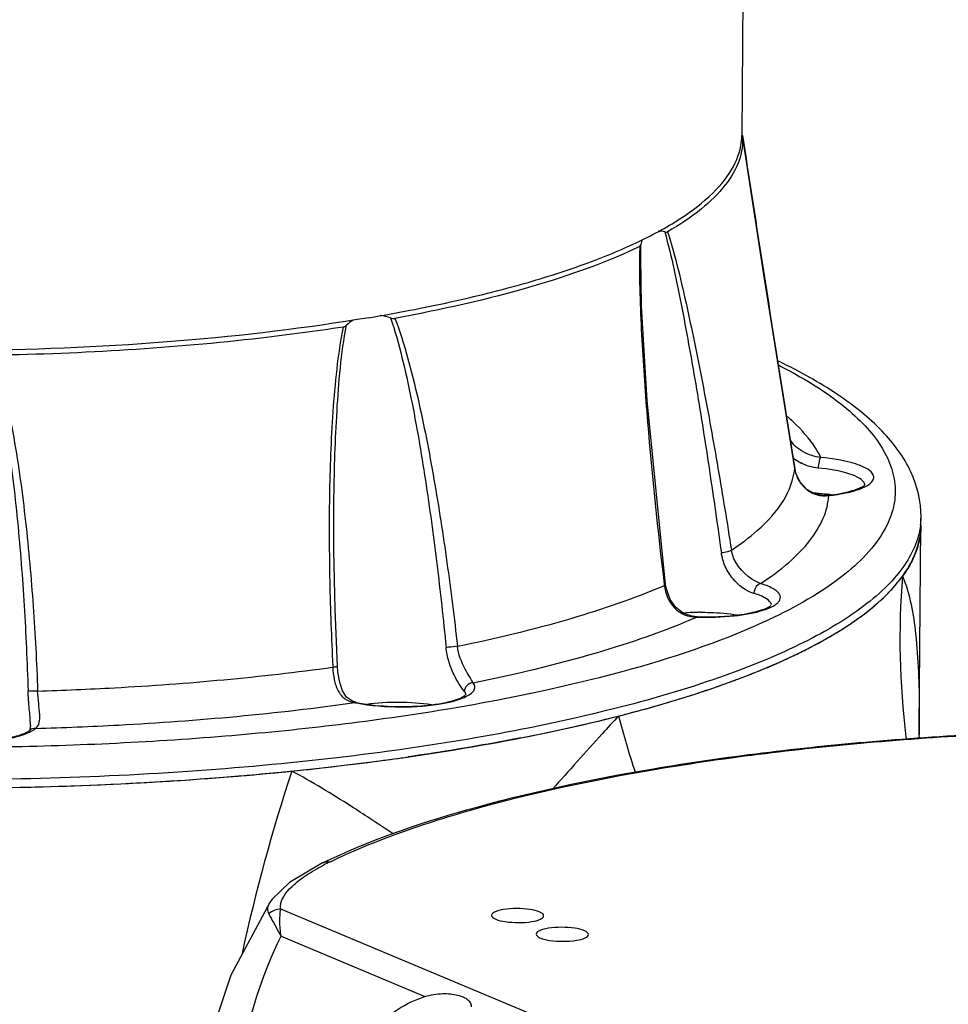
# Model space of a CAD drawing. Header units: millimetres. Extents: x 12 to 2508, y 25 to 1770.
# Tile 41 of 53: x 2208 to 2261, y 849 to 905. Entities that reach past the tile are written whole.
import ezdxf

# ---------------------------------------------------------------- set-up
doc = ezdxf.new("R2010")
doc.units = ezdxf.units.MM
for name, color, linetype in [('ARM1_ABL88', 7, 'Continuous'), ('ARM1_PIPE_PBL101', 7, 'Continuous'), ('COVER_M_PBL90', 7, 'Continuous'), ('FLANGE_ARM1_PBL89', 7, 'Continuous'), ('HOLDER_M_PBL81', 7, 'Continuous'), ('MODULE_M_ABL79', 7, 'Continuous'), ('MODULE_M_ABL85', 7, 'Continuous'), ('new_view_8_VBL72', 7, 'Continuous')]:
    doc.layers.add(name, color=color, linetype=linetype)

# ---------------------------------------------------------------- blocks, each defined once
blk = doc.blocks.new('HOLDER_M_PBL81', base_point=(3037.437, 1254.119))
at = {"layer": 'HOLDER_M_PBL81', "color": 7}
for p, q in [((3105.177, 1308.175), (3105.277, 1319.887)), ((3105.18, 1307.828), (3105.177, 1308.175)), ((3105.18, 1307.823), (3105.18, 1307.828)), ((3105.188, 1307.628), (3105.18, 1307.823))]:
    blk.add_line(p, q, dxfattribs=at)
at = {"layer": 'HOLDER_M_PBL81', "color": 2}
blk.add_line((3105.178, 1308.282), (3105.18, 1309.259), dxfattribs=at)
for centre, radius, start, end in [((3149.607, 1313.301), 45.539, 175.3944, 187.0575), ((3143.092, 1308.55), 37.919, 178.9287, 180.4052), ((3145.591, 1324.28), 59.728, 194.9074, 198.15285), ((3143.147, 1308.55), 37.974, 180.405, 181.0905), ((3149.172, 1313.27), 45.104, 187.0861, 187.2707), ((3168.46, 1272.943), 104.652, 161.73153, 167.69252)]:
    blk.add_arc(centre, radius, start, end, dxfattribs=at)
at = {"layer": 'HOLDER_M_PBL81', "color": 7}
for centre, radius, start, end in [((3096.743, 1322.52), 9.318, 316.9337, 318.4854), ((3090.853, 1329.62), 18.564, 303.6132, 304.5732), ((3083.339, 1343.13), 34.038, 294.981, 295.5921), ((3075.119, 1363.548), 56.058, 288.9964, 289.4025), ((3064.356, 1401.03), 95.07, 281.80902, 284.32202), ((3066.681, 1391.774), 85.527, 284.34668, 284.54691), ((3067.132, 1390.036), 83.731, 284.54663, 284.82638), ((3060.825, 1417.315), 111.733, 281.05349, 281.87219), ((3052.768, 1467.645), 162.717, 275.75464, 277.55059), ((3054.366, 1455.45), 150.417, 277.55757, 278.18536), ((3051.489, 1479.56), 174.7, 275.65802, 275.78018), ((3050.111, 1494.908), 190.109, 273.34176, 275.45974), ((3051.326, 1481.206), 176.354, 275.49023, 275.65795), ((3049.136, 1512.477), 207.706, 271.18257, 273.1601), ((3049.565, 1503.724), 198.942, 273.17565, 273.35062)]:
    blk.add_arc(centre, radius, start, end, dxfattribs=at)
for points in [[(3105.277, 1319.887), (3105.274, 1319.482), (3105.21, 1319.074), (3105.094, 1318.685)], [(3105.094, 1318.685), (3104.992, 1318.341), (3104.85, 1318.008), (3104.68, 1317.693)], [(3104.68, 1317.693), (3104.542, 1317.438), (3104.385, 1317.192), (3104.215, 1316.958)], [(3103.721, 1316.344), (3103.895, 1316.541), (3104.061, 1316.745), (3104.215, 1316.958)]]:
    blk.add_open_spline(points, degree=3, dxfattribs=at)
at = {"layer": 'HOLDER_M_PBL81', "color": 2}
for points, knots in [([(3104.215, 1316.958), (3104.652, 1315.913), (3105.092, 1313.309), (3105.174, 1310.723), (3105.18, 1309.259)], [0, 0, 0, 0, 0.436305, 1, 1, 1, 1]), ([(3087.874, 1308.914), (3087.558, 1308.573), (3086.28, 1307.179), (3085.027, 1305.763), (3084.07, 1304.704)], [0, 0, 0, 0, 0.245674, 1, 1, 1, 1]), ([(3073.567, 1303.018), (3073.207, 1303.255), (3071.741, 1304.211), (3070.242, 1305.118), (3069.083, 1305.748)], [0, 0, 0, 0, 0.246399, 1, 1, 1, 1])]:
    blk.add_open_spline(points, degree=3, knots=knots, dxfattribs=at)
at = {"layer": 'HOLDER_M_PBL81', "color": 7}
for points, knots in [([(3101.387, 1314.334), (3101.597, 1314.479), (3102.363, 1315.031), (3103.081, 1315.654), (3103.551, 1316.157)], [0, 0, 0, 0, 0.270115, 1, 1, 1, 1]), ([(3098.042, 1312.431), (3098.326, 1312.568), (3099.383, 1313.093), (3100.41, 1313.681), (3101.13, 1314.16)], [0, 0, 0, 0, 0.267393, 1, 1, 1, 1]), ([(3093.741, 1310.673), (3094.097, 1310.799), (3095.439, 1311.287), (3096.761, 1311.833), (3097.713, 1312.276)], [0, 0, 0, 0, 0.264276, 1, 1, 1, 1]), ([(3088.558, 1309.093), (3088.982, 1309.205), (3090.596, 1309.646), (3092.197, 1310.14), (3093.366, 1310.542)], [0, 0, 0, 0, 0.261522, 1, 1, 1, 1]), ([(3082.247, 1307.654), (3081.727, 1307.553), (3079.579, 1307.148), (3077.42, 1306.801), (3075.782, 1306.565)], [0, 0, 0, 0, 0.242486, 1, 1, 1, 1])]:
    blk.add_open_spline(points, degree=3, knots=knots, dxfattribs=at)
at = {"layer": 'HOLDER_M_PBL81', "color": 2}
blk.add_open_spline([(3074.914, 1302.137), (3074.463, 1302.428), (3074.016, 1302.724), (3073.567, 1303.018)], degree=3, dxfattribs=at)
blk = doc.blocks.new('MODULE_M_ABL79', base_point=(3037.437, 1254.119))
at = {"layer": 'HOLDER_M_PBL81'}
blk.add_blockref('HOLDER_M_PBL81', (3037.437, 1254.119), dxfattribs=at)
blk = doc.blocks.new('COVER_M_PBL90', base_point=(3121.241, 1283.827))
at = {"layer": 'COVER_M_PBL90', "color": 7}
blk.add_line((3067.809, 1298.179), (3067.808, 1298.177), dxfattribs=at)
at = {"layer": 'COVER_M_PBL90', "color": 2}
for p, q in [((3114.051, 1278.718), (3068.443, 1297.799)), ((3068.457, 1296.24), (3076.74, 1292.775))]:
    blk.add_line(p, q, dxfattribs=at)
at = {"layer": 'COVER_M_PBL90', "color": 7}
for points in [[(3070.854, 1300.47), (3068.947, 1299.34), (3067.942, 1298.369), (3067.808, 1298.178)], [(3067.809, 1298.179), (3065.567, 1294.003), (3063.944, 1289.108), (3063.265, 1284.121), (3063.245, 1283.314)]]:
    blk.add_lwpolyline(points, dxfattribs=at)
at = {"layer": 'COVER_M_PBL90', "color": 2}
blk.add_arc((3077.892, 1286.927), 15.119, 115.853, 117.5387, dxfattribs=at)
at = {"layer": 'COVER_M_PBL90', "color": 7}
for points, knots in [([(3070.854, 1300.47), (3073.5, 1301.753), (3079.79, 1303.906), (3090.409, 1306.147), (3102.816, 1307.64), (3111.626, 1308.067), (3116.206, 1308.141)], [0, 0, 0, 0, 0.190676, 0.428492, 0.703017, 1, 1, 1, 1]), ([(3083.568, 1297.421), (3083.569, 1297.52), (3083.242, 1297.708), (3082.505, 1297.843), (3081.751, 1297.863), (3081.246, 1297.778)], [0, 0, 0, 0, 0.122105, 0.367244, 1, 1, 1, 1]), ([(3081.246, 1297.778), (3081.076, 1297.749), (3080.844, 1297.709), (3080.569, 1297.534), (3080.568, 1297.446)], [0, 0, 0, 0, 0.663238, 1, 1, 1, 1]), ([(3080.568, 1297.446), (3080.568, 1297.348), (3080.895, 1297.159), (3081.631, 1297.025), (3082.386, 1297.005), (3082.891, 1297.09)], [0, 0, 0, 0, 0.122105, 0.367244, 1, 1, 1, 1]), ([(3082.891, 1297.09), (3083.06, 1297.118), (3083.293, 1297.159), (3083.568, 1297.334), (3083.568, 1297.421)], [0, 0, 0, 0, 0.663238, 1, 1, 1, 1]), ([(3083.823, 1296.7), (3083.653, 1296.671), (3083.421, 1296.631), (3083.146, 1296.456), (3083.145, 1296.368)], [0, 0, 0, 0, 0.663238, 1, 1, 1, 1]), ([(3086.145, 1296.343), (3086.146, 1296.442), (3085.819, 1296.63), (3085.082, 1296.765), (3084.328, 1296.785), (3083.823, 1296.7)], [0, 0, 0, 0, 0.122105, 0.367244, 1, 1, 1, 1]), ([(3083.145, 1296.368), (3083.145, 1296.269), (3083.472, 1296.081), (3084.208, 1295.946), (3084.963, 1295.926), (3085.468, 1296.012)], [0, 0, 0, 0, 0.122105, 0.367244, 1, 1, 1, 1]), ([(3085.468, 1296.012), (3085.637, 1296.04), (3085.87, 1296.081), (3086.145, 1296.256), (3086.145, 1296.343)], [0, 0, 0, 0, 0.663238, 1, 1, 1, 1]), ([(3074.746, 1291.739), (3074.892, 1291.85), (3075.511, 1292.276), (3076.199, 1292.601), (3076.74, 1292.775)], [0, 0, 0, 0, 0.243649, 1, 1, 1, 1]), ([(3076.74, 1292.775), (3077.069, 1292.88), (3077.707, 1292.984), (3078.467, 1292.916), (3078.947, 1292.758), (3079.202, 1292.612), (3079.37, 1292.415), (3079.402, 1292.256), (3079.401, 1292.18)], [0, 0, 0, 0, 0.344121, 0.6345, 0.750513, 0.84547, 0.924209, 1, 1, 1, 1])]:
    blk.add_open_spline(points, degree=3, knots=knots, dxfattribs=at)
at = {"layer": 'COVER_M_PBL90', "color": 2}
for points, knots in [([(3071.299, 1300.533), (3072.508, 1301.12), (3075.185, 1302.222), (3081.405, 1304.193), (3090.605, 1306.123), (3102.908, 1307.606), (3111.658, 1308.029), (3116.207, 1308.104)], [0, 0, 0, 0, 0.088, 0.189191, 0.426938, 0.702086, 1, 1, 1, 1]), ([(3068.443, 1297.799), (3068.358, 1298.279), (3068.969, 1299.077), (3069.91, 1299.778), (3070.552, 1300.151), (3070.901, 1300.334)], [0, 0, 0, 0, 0.400248, 0.676373, 1, 1, 1, 1]), ([(3067.807, 1298.177), (3067.746, 1298.082), (3067.65, 1297.864), (3067.706, 1297.633), (3067.752, 1297.53)], [0, 0, 0, 0, 0.502558, 1, 1, 1, 1]), ([(3067.752, 1297.53), (3067.794, 1297.449), (3068.034, 1297.022), (3068.268, 1296.591), (3068.457, 1296.24)], [0, 0, 0, 0, 0.186911, 1, 1, 1, 1]), ([(3068.457, 1296.24), (3068.421, 1296.535), (3068.377, 1297.054), (3068.398, 1297.58), (3068.443, 1297.799)], [0, 0, 0, 0, 0.569826, 1, 1, 1, 1]), ([(3074.127, 1272.014), (3073.073, 1272.455), (3071.101, 1273.582), (3068.743, 1275.998), (3067.108, 1278.917), (3065.823, 1283.312), (3065.855, 1289.369), (3067.369, 1294.016), (3068.457, 1296.24)], [0, 0, 0, 0, 0.123328, 0.241743, 0.359963, 0.480781, 0.732708, 1, 1, 1, 1])]:
    blk.add_open_spline(points, degree=3, knots=knots, dxfattribs=at)
for points in [[(3070.854, 1300.47), (3070.989, 1300.535), (3071.151, 1300.556), (3071.299, 1300.533)], [(3068.443, 1297.799), (3068.195, 1297.798), (3067.934, 1297.697), (3067.752, 1297.53)]]:
    blk.add_open_spline(points, degree=3, dxfattribs=at)
blk = doc.blocks.new('MODULE_M_ABL85', base_point=(3106.719, 1218.869))
at = {"layer": 'COVER_M_PBL90'}
blk.add_blockref('COVER_M_PBL90', (3121.241, 1283.827), dxfattribs=at)
blk = doc.blocks.new('FLANGE_ARM1_PBL89', base_point=(3047.282, 1324.085))
at = {"layer": 'FLANGE_ARM1_PBL89', "color": 7}
for p, q in [((3095.007, 1342.312), (3095.006, 1342.315)), ((3089.154, 1335.301), (3089.154, 1335.307)), ((3071.497, 1320.858), (3071.504, 1321.525)), ((3105.277, 1319.887), (3105.281, 1320.369))]:
    blk.add_line(p, q, dxfattribs=at)
at = {"layer": 'FLANGE_ARM1_PBL89', "color": 2}
for p, q in [((3089.154, 1335.307), (3089.167, 1336.05)), ((3098.012, 1323.139), (3098.012, 1323.148)), ((3099.92, 1321.616), (3099.98, 1321.6)), ((3090.507, 1316.473), (3090.513, 1316.428)), ((3090.507, 1316.473), (3090.513, 1316.428)), ((3092.395, 1314.629), (3092.381, 1314.611)), ((3071.434, 1311.779), (3071.437, 1311.725)), ((3071.435, 1311.779), (3071.437, 1311.725)), ((3072.797, 1309.693), (3072.701, 1309.685))]:
    blk.add_line(p, q, dxfattribs=at)
at = {"layer": 'FLANGE_ARM1_PBL89', "color": 7}
for points in [[(3098.012, 1323.148), (3096.284, 1334.067), (3095.452, 1339.435), (3095.006, 1342.315)], [(3090.588, 1316.483), (3089.522, 1327.066), (3089.201, 1332.491), (3089.154, 1335.306)], [(3099.92, 1321.616), (3099.643, 1321.608), (3099.161, 1321.707), (3098.719, 1321.952), (3098.343, 1322.341), (3098.088, 1322.841), (3098.012, 1323.148)], [(3071.701, 1311.79), (3071.567, 1315.07), (3071.498, 1318.438), (3071.497, 1320.858)], [(3092.395, 1314.629), (3092.096, 1314.662), (3091.597, 1314.838), (3091.175, 1315.162), (3090.851, 1315.619), (3090.646, 1316.167), (3090.588, 1316.483)], [(3072.798, 1309.693), (3072.57, 1309.764), (3072.231, 1310.008), (3072, 1310.361), (3071.833, 1310.84), (3071.729, 1311.436), (3071.701, 1311.79)], [(3054.037, 1308.397), (3054.031, 1308.257), (3054.008, 1308.119), (3053.999, 1308.094)]]:
    blk.add_lwpolyline(points, dxfattribs=at)
at = {"layer": 'FLANGE_ARM1_PBL89', "color": 2}
for centre, radius, start, end in [((6360.097, 1844.27), 3303.449, 188.739936, 189.076525), ((3125.487, 1334.958), 36.403, 178.4711, 179.4577), ((3082.923, 1301.314), 31.187, 62.786, 63.0273), ((3089.601, 1316.946), 12.182, 48.76, 49.5702), ((3090.153, 1317.571), 11.348, 46.7828, 48.7736), ((3099.473, 1325.522), 2.325, 227.4138, 238.9353), ((3099.476, 1325.526), 2.329, 238.9252, 241.8846), ((3099.883, 1323.439), 1.895, 189.1056, 189.9288), ((3099.937, 1323.45), 1.95, 189.9743, 201.8534), ((3099.926, 1323.445), 1.938, 201.8314, 212.1313), ((3099.894, 1323.426), 1.9, 212.1532, 217.5893), ((3099.842, 1323.386), 1.835, 217.5729, 230.3545), ((3101.719, 1322.157), 0.341, 19.3864, 22.9053), ((3101.746, 1322.166), 0.312, 11.9635, 19.4347), ((3101.769, 1322.171), 0.289, 7.4909, 11.9146), ((3099.807, 1323.346), 1.782, 230.4167, 233.8016), ((3099.748, 1323.257), 1.675, 248.8602, 249.9752), ((3099.74, 1323.285), 1.702, 276.1661, 278.1197), ((3101.052, 1320.406), 4.229, 353.1704, 359.4932), ((3081.898, 1345.592), 34.398, 294.648, 294.9442), ((3082.165, 1345.018), 33.765, 294.9446, 295.1203), ((3078.099, 1312.041), 2.245, 296.4943, 297.405), ((3074.542, 1318.729), 9.23, 258.4937, 259.043)]:
    blk.add_arc(centre, radius, start, end, dxfattribs=at)
at = {"layer": 'FLANGE_ARM1_PBL89', "color": 7}
for centre, radius, start, end in [((3073.584, 1330.056), 1.908, 120.7201, 135.5059), ((3081.393, 1296.812), 36.1, 64.1565, 64.3676), ((3098.437, 1311.286), 10.49, 81.8103, 81.9524), ((3098.491, 1311.65), 10.121, 80.9043, 81.815), ((3092.678, 1301.585), 13.296, 91.2765, 94.653), ((3092.705, 1300.77), 14.112, 90.4422, 91.314), ((3053.7, 1308.468), 0.48, 309.2647, 310.2474)]:
    blk.add_arc(centre, radius, start, end, dxfattribs=at)
for points, knots in [([(3095.007, 1342.312), (3095.041, 1341.831), (3094.886, 1340.786), (3094.013, 1339.329), (3092.578, 1337.956), (3091.377, 1337.165), (3090.699, 1336.772)], [0, 0, 0, 0, 0.196388, 0.416347, 0.680683, 1, 1, 1, 1]), ([(3090.533, 1336.768), (3090.549, 1336.764), (3090.603, 1336.754), (3090.665, 1336.752), (3090.699, 1336.772)], [0, 0, 0, 0, 0.293258, 1, 1, 1, 1]), ([(3089.097, 1335.929), (3087.123, 1334.983), (3082.47, 1333.356), (3077.68, 1332.283), (3075.009, 1331.794)], [0, 0, 0, 0, 0.446344, 1, 1, 1, 1]), ([(3072.033, 1331.292), (3070.467, 1331.05), (3063.802, 1330.162), (3057.077, 1329.758), (3051.94, 1329.669)], [0, 0, 0, 0, 0.235742, 1, 1, 1, 1]), ([(3105.281, 1320.369), (3105.289, 1321.255), (3104.833, 1323.116), (3103.034, 1325.499), (3100.393, 1327.583), (3098.293, 1328.739), (3097.13, 1329.302)], [0, 0, 0, 0, 0.209551, 0.435222, 0.694466, 1, 1, 1, 1]), ([(3099.92, 1321.616), (3100.394, 1321.669), (3101.036, 1321.77), (3101.733, 1322.016), (3101.971, 1322.142), (3102.043, 1322.208)], [0, 0, 0, 0, 0.642997, 0.868647, 1, 1, 1, 1]), ([(3099.076, 1321.759), (3099.287, 1321.744), (3099.564, 1321.718), (3099.839, 1321.682), (3099.906, 1321.672)], [0, 0, 0, 0, 0.757424, 1, 1, 1, 1]), ([(2998.777, 1312.212), (3000.632, 1311.436), (3004.746, 1310.016), (3014.235, 1307.61), (3027.944, 1305.56), (3045.536, 1304.545), (3060.612, 1304.926), (3072.263, 1306.028), (3080.21, 1307.196), (3087.325, 1308.686), (3093.435, 1310.46), (3098.392, 1312.468), (3101.686, 1314.413), (3103.567, 1316.105), (3104.531, 1317.329), (3105.13, 1318.591), (3105.274, 1319.466), (3105.277, 1319.887)], [0, 0, 0, 0, 0.05391, 0.116489, 0.262375, 0.424821, 0.588659, 0.66628, 0.738595, 0.80399, 0.861114, 0.908989, 0.947221, 0.962909, 0.976596, 0.988731, 1, 1, 1, 1]), ([(3092.395, 1314.629), (3092.865, 1314.612), (3093.77, 1314.62), (3095.02, 1314.741), (3095.97, 1314.957), (3096.499, 1315.152), (3096.652, 1315.282)], [0, 0, 0, 0, 0.324336, 0.623319, 0.861506, 1, 1, 1, 1]), ([(3092.596, 1314.881), (3092.779, 1314.883), (3093.484, 1314.875), (3094.189, 1314.816), (3094.705, 1314.734)], [0, 0, 0, 0, 0.259053, 1, 1, 1, 1]), ([(3072.797, 1309.693), (3073.381, 1309.574), (3074.62, 1309.441), (3076.416, 1309.459), (3077.817, 1309.636), (3078.66, 1309.893), (3078.964, 1310.033), (3079.062, 1310.112)], [0, 0, 0, 0, 0.280797, 0.584051, 0.845314, 0.940623, 1, 1, 1, 1]), ([(3073.374, 1309.606), (3073.995, 1309.693), (3075.252, 1309.759), (3076.508, 1309.672), (3077.127, 1309.573)], [0, 0, 0, 0, 0.500077, 1, 1, 1, 1]), ([(3046.471, 1308.086), (3046.656, 1307.973), (3047.167, 1307.785), (3048.473, 1307.498), (3050.012, 1307.401), (3051.586, 1307.47), (3052.645, 1307.607), (3053.441, 1307.809), (3053.873, 1307.989), (3054.004, 1308.096)], [0, 0, 0, 0, 0.084484, 0.209014, 0.52041, 0.679569, 0.822052, 0.934229, 1, 1, 1, 1])]:
    blk.add_open_spline(points, degree=3, knots=knots, dxfattribs=at)
for points in [[(3095.006, 1342.315), (3095.003, 1342.339), (3094.988, 1342.361), (3094.975, 1342.381)], [(3089.232, 1336.33), (3089.198, 1336.24), (3089.177, 1336.145), (3089.167, 1336.05)], [(3090.533, 1336.768), (3090.415, 1336.796), (3090.294, 1336.816), (3090.173, 1336.825)], [(3089.097, 1335.929), (3089.139, 1335.949), (3089.162, 1336.004), (3089.167, 1336.05)], [(3074.761, 1331.82), (3074.568, 1331.881), (3074.37, 1331.927), (3074.17, 1331.956)], [(3074.761, 1331.82), (3074.84, 1331.796), (3074.927, 1331.778), (3075.009, 1331.794)], [(3072.033, 1331.292), (3072.104, 1331.303), (3072.173, 1331.342), (3072.223, 1331.393)]]:
    blk.add_open_spline(points, degree=3, dxfattribs=at)
at = {"layer": 'FLANGE_ARM1_PBL89', "color": 2}
for points, knots in [([(3090.533, 1336.768), (3090.942, 1335.307), (3091.564, 1332.287), (3092.383, 1327.701), (3093.119, 1323.023), (3093.572, 1319.881), (3093.791, 1318.303)], [0, 0, 0, 0, 0.242645, 0.492371, 0.745195, 1, 1, 1, 1]), ([(3090.699, 1336.772), (3091.152, 1335.336), (3091.855, 1332.351), (3092.778, 1327.807), (3093.611, 1323.156), (3094.124, 1320.029), (3094.371, 1318.457)], [0, 0, 0, 0, 0.241657, 0.491379, 0.744572, 1, 1, 1, 1]), ([(3089.086, 1335.303), (3089.07, 1333.72), (3089.19, 1330.559), (3089.635, 1324.278), (3090.13, 1319.587), (3090.507, 1316.473)], [0, 0, 0, 0, 0.251327, 0.501909, 1, 1, 1, 1]), ([(3074.761, 1331.82), (3075.018, 1331.076), (3075.441, 1329.545), (3076.119, 1326.431), (3076.795, 1322.475), (3077.443, 1317.687), (3077.795, 1314.477), (3077.953, 1312.867)], [0, 0, 0, 0, 0.122831, 0.246969, 0.496764, 0.747934, 1, 1, 1, 1]), ([(3072.033, 1331.292), (3071.868, 1330.491), (3071.638, 1328.87), (3071.355, 1325.617), (3071.213, 1321.54), (3071.236, 1316.654), (3071.354, 1313.402), (3071.434, 1311.779)], [0, 0, 0, 0, 0.125383, 0.250706, 0.500935, 0.750685, 1, 1, 1, 1]), ([(3071.504, 1321.525), (3071.526, 1323.173), (3071.638, 1326.469), (3071.915, 1329.769), (3072.223, 1331.393)], [0, 0, 0, 0, 0.499265, 1, 1, 1, 1]), ([(3075.009, 1331.794), (3075.292, 1331.059), (3075.761, 1329.546), (3076.529, 1326.456), (3077.291, 1322.518), (3078.027, 1317.744), (3078.427, 1314.54), (3078.607, 1312.933)], [0, 0, 0, 0, 0.122683, 0.246673, 0.496495, 0.747768, 1, 1, 1, 1]), ([(3051.676, 1329.733), (3051.919, 1328.957), (3052.297, 1327.372), (3052.85, 1324.167), (3053.331, 1320.124), (3053.704, 1315.255), (3053.853, 1312.001), (3053.905, 1310.373)], [0, 0, 0, 0, 0.124846, 0.249818, 0.499712, 0.749792, 1, 1, 1, 1]), ([(3051.94, 1329.669), (3052.207, 1328.901), (3052.625, 1327.326), (3053.254, 1324.134), (3053.796, 1320.099), (3054.224, 1315.233), (3054.396, 1311.98), (3054.456, 1310.353)], [0, 0, 0, 0, 0.124831, 0.249741, 0.499674, 0.74977, 1, 1, 1, 1]), ([(3097.185, 1329.049), (3098.402, 1328.423), (3100.081, 1327.429), (3101.916, 1325.82), (3103.142, 1324.37), (3103.856, 1322.708), (3103.772, 1321.052), (3103.506, 1320.286), (3103.328, 1319.917)], [0, 0, 0, 0, 0.336516, 0.475896, 0.598008, 0.803155, 0.899311, 1, 1, 1, 1]), ([(3099.518, 1323.79), (3099.43, 1323.968), (3098.998, 1324.723), (3098.412, 1325.382), (3097.924, 1325.841)], [0, 0, 0, 0, 0.228309, 1, 1, 1, 1]), ([(3099.518, 1323.79), (3099.162, 1323.833), (3098.462, 1324.031), (3097.909, 1324.54), (3097.736, 1324.844)], [0, 0, 0, 0, 0.505633, 1, 1, 1, 1]), ([(3099.518, 1323.79), (3099.454, 1323.735), (3099.395, 1323.512), (3099.365, 1323.308), (3099.364, 1323.182)], [0, 0, 0, 0, 0.400724, 1, 1, 1, 1]), ([(3102.534, 1322.782), (3102.475, 1322.922), (3102.151, 1323.185), (3101.15, 1323.583), (3100.211, 1323.726), (3099.518, 1323.79)], [0, 0, 0, 0, 0.14033, 0.358854, 1, 1, 1, 1]), ([(3094.371, 1318.457), (3094.891, 1318.801), (3096.012, 1319.636), (3097.417, 1321.142), (3097.946, 1322.507), (3098.012, 1323.139)], [0, 0, 0, 0, 0.306537, 0.686996, 1, 1, 1, 1]), ([(3102.033, 1322.289), (3101.981, 1322.414), (3101.694, 1322.646), (3100.808, 1322.998), (3099.977, 1323.125), (3099.364, 1323.182)], [0, 0, 0, 0, 0.140328, 0.358851, 1, 1, 1, 1]), ([(3101.686, 1321.952), (3101.834, 1322.004), (3102.09, 1322.109), (3102.395, 1322.305), (3102.575, 1322.538), (3102.563, 1322.714), (3102.534, 1322.782)], [0, 0, 0, 0, 0.359267, 0.631778, 0.829877, 1, 1, 1, 1]), ([(3096.043, 1316.537), (3096.614, 1316.907), (3097.637, 1317.652), (3098.883, 1318.91), (3099.701, 1320.219), (3099.946, 1321.154), (3099.98, 1321.6)], [0, 0, 0, 0, 0.308011, 0.57126, 0.7974, 1, 1, 1, 1]), ([(3099.98, 1321.6), (3100.143, 1321.619), (3100.719, 1321.695), (3101.292, 1321.814), (3101.686, 1321.952)], [0, 0, 0, 0, 0.28194, 1, 1, 1, 1]), ([(3105.252, 1319.903), (3105.147, 1319.03), (3104.518, 1317.686), (3103.173, 1316.193), (3101.164, 1314.54), (3097.754, 1312.651), (3092.697, 1310.695), (3086.534, 1308.978), (3079.411, 1307.54), (3071.497, 1306.421), (3059.953, 1305.376), (3045.061, 1305.041), (3027.709, 1306.073), (3014.194, 1308.106), (3004.827, 1310.477), (3000.757, 1311.874), (2998.919, 1312.636)], [0, 0, 0, 0, 0.023731, 0.037946, 0.054224, 0.093618, 0.142447, 0.200232, 0.265973, 0.338331, 0.415728, 0.578521, 0.739546, 0.884168, 0.94632, 1, 1, 1, 1]), ([(3103.328, 1319.917), (3102.789, 1318.798), (3100.644, 1316.598), (3098.049, 1315.173), (3096.499, 1314.447)], [0, 0, 0, 0, 0.420498, 1, 1, 1, 1]), ([(3094.371, 1318.457), (3094.303, 1318.408), (3094.104, 1318.35), (3093.907, 1318.313), (3093.791, 1318.303)], [0, 0, 0, 0, 0.419294, 1, 1, 1, 1]), ([(3095.67, 1315.968), (3095.2, 1316.107), (3094.55, 1316.613), (3093.983, 1317.492), (3093.835, 1318.033), (3093.791, 1318.303)], [0, 0, 0, 0, 0.470839, 0.737488, 1, 1, 1, 1]), ([(3096.043, 1316.537), (3095.871, 1316.599), (3095.102, 1316.993), (3094.479, 1317.783), (3094.371, 1318.457)], [0, 0, 0, 0, 0.211097, 1, 1, 1, 1]), ([(3096.043, 1316.537), (3095.992, 1316.525), (3095.777, 1316.411), (3095.672, 1316.151), (3095.67, 1315.968)], [0, 0, 0, 0, 0.222909, 1, 1, 1, 1]), ([(3096.826, 1315.273), (3096.9, 1315.318), (3097.027, 1315.409), (3097.163, 1315.577), (3097.203, 1315.767), (3097.13, 1315.951), (3096.97, 1316.116), (3096.615, 1316.346), (3096.285, 1316.464), (3096.043, 1316.537)], [0, 0, 0, 0, 0.125473, 0.223834, 0.306191, 0.392065, 0.498707, 0.634583, 1, 1, 1, 1]), ([(3078.607, 1312.933), (3080.808, 1313.38), (3084.84, 1314.34), (3088.771, 1315.68), (3090.513, 1316.428)], [0, 0, 0, 0, 0.542373, 1, 1, 1, 1]), ([(3090.513, 1316.428), (3090.524, 1316.432), (3090.55, 1316.444), (3090.59, 1316.463), (3090.588, 1316.483)], [0, 0, 0, 0, 0.385998, 1, 1, 1, 1]), ([(3090.513, 1316.428), (3090.568, 1315.96), (3090.854, 1315.238), (3091.661, 1314.697), (3092.142, 1314.614), (3092.381, 1314.611)], [0, 0, 0, 0, 0.497931, 0.747565, 1, 1, 1, 1]), ([(3096.678, 1315.312), (3096.649, 1315.462), (3096.295, 1315.764), (3095.918, 1315.893), (3095.67, 1315.968)], [0, 0, 0, 0, 0.370308, 1, 1, 1, 1]), ([(3092.381, 1314.611), (3093.099, 1314.585), (3094.405, 1314.624), (3095.706, 1314.836), (3096.263, 1315.023)], [0, 0, 0, 0, 0.550167, 1, 1, 1, 1]), ([(3096.263, 1315.023), (3096.318, 1315.042), (3096.511, 1315.111), (3096.7, 1315.196), (3096.826, 1315.273)], [0, 0, 0, 0, 0.281005, 1, 1, 1, 1]), ([(3096.244, 1314.328), (3093.62, 1313.124), (3087.432, 1311.096), (3077.03, 1308.979), (3064.927, 1307.575), (3051.818, 1306.975), (3038.449, 1307.219), (3025.586, 1308.292), (3013.967, 1310.125), (3006.797, 1311.943), (3003.583, 1313.025)], [0, 0, 0, 0, 0.092087, 0.20666, 0.338352, 0.480343, 0.625044, 0.764672, 0.891808, 1, 1, 1, 1]), ([(3079.505, 1310.831), (3081.895, 1311.309), (3086.259, 1312.339), (3090.51, 1313.794), (3092.381, 1314.611)], [0, 0, 0, 0, 0.544127, 1, 1, 1, 1]), ([(3078.607, 1312.933), (3078.441, 1312.894), (3078.222, 1312.868), (3078.002, 1312.865), (3077.953, 1312.867)], [0, 0, 0, 0, 0.776462, 1, 1, 1, 1]), ([(3079.013, 1310.324), (3078.77, 1310.616), (3078.44, 1311.187), (3078.089, 1312.049), (3077.985, 1312.592), (3077.953, 1312.867)], [0, 0, 0, 0, 0.409169, 0.701111, 1, 1, 1, 1]), ([(3079.505, 1310.831), (3079.458, 1310.933), (3079.295, 1311.185), (3078.908, 1311.842), (3078.661, 1312.469), (3078.607, 1312.933)], [0, 0, 0, 0, 0.146303, 0.39017, 1, 1, 1, 1]), ([(3054.456, 1310.353), (3055.928, 1310.397), (3061.603, 1310.639), (3067.269, 1311.151), (3071.437, 1311.725)], [0, 0, 0, 0, 0.259303, 1, 1, 1, 1]), ([(3071.437, 1311.725), (3071.502, 1311.732), (3071.591, 1311.745), (3071.671, 1311.766), (3071.702, 1311.782), (3071.701, 1311.79)], [0, 0, 0, 0, 0.711152, 0.912371, 1, 1, 1, 1]), ([(3071.437, 1311.725), (3071.448, 1311.486), (3071.495, 1311.023), (3071.688, 1310.374), (3072.102, 1309.865), (3072.502, 1309.718), (3072.701, 1309.685)], [0, 0, 0, 0, 0.274765, 0.533013, 0.76762, 1, 1, 1, 1]), ([(3054.456, 1310.353), (3054.342, 1310.347), (3054.16, 1310.349), (3053.971, 1310.349), (3053.905, 1310.373)], [0, 0, 0, 0, 0.620716, 1, 1, 1, 1]), ([(3054.037, 1308.397), (3054.04, 1308.707), (3053.968, 1309.365), (3053.918, 1310.023), (3053.905, 1310.373)], [0, 0, 0, 0, 0.469506, 1, 1, 1, 1]), ([(3054.338, 1308.201), (3054.569, 1308.348), (3054.601, 1308.966), (3054.509, 1309.649), (3054.466, 1310.114), (3054.456, 1310.353)], [0, 0, 0, 0, 0.374484, 0.672811, 1, 1, 1, 1]), ([(3079.505, 1310.831), (3079.379, 1310.825), (3079.124, 1310.709), (3079.014, 1310.45), (3079.013, 1310.324)], [0, 0, 0, 0, 0.502375, 1, 1, 1, 1]), ([(3079.132, 1310.048), (3079.232, 1310.099), (3079.4, 1310.203), (3079.587, 1310.402), (3079.629, 1310.641), (3079.553, 1310.774), (3079.505, 1310.831)], [0, 0, 0, 0, 0.331753, 0.579722, 0.780023, 1, 1, 1, 1]), ([(3077.847, 1309.65), (3077.971, 1309.673), (3078.398, 1309.766), (3078.822, 1309.893), (3079.1, 1310.031)], [0, 0, 0, 0, 0.290047, 1, 1, 1, 1]), ([(3054.338, 1308.201), (3055.932, 1308.246), (3062.069, 1308.498), (3068.197, 1309.054), (3072.701, 1309.685)], [0, 0, 0, 0, 0.259651, 1, 1, 1, 1]), ([(3072.788, 1309.667), (3073.623, 1309.506), (3075.321, 1309.382), (3077.02, 1309.492), (3077.847, 1309.65)], [0, 0, 0, 0, 0.50279, 1, 1, 1, 1]), ([(3053.929, 1307.958), (3053.97, 1307.976), (3054.113, 1308.045), (3054.251, 1308.127), (3054.338, 1308.201)], [0, 0, 0, 0, 0.283499, 1, 1, 1, 1]), ([(3050.681, 1307.419), (3051.307, 1307.433), (3052.404, 1307.523), (3053.494, 1307.765), (3053.929, 1307.958)], [0, 0, 0, 0, 0.568095, 1, 1, 1, 1])]:
    blk.add_open_spline(points, degree=3, knots=knots, dxfattribs=at)
for points in [[(3099.364, 1323.182), (3099.023, 1323.212), (3098.68, 1323.31), (3098.378, 1323.472)], [(3098.755, 1321.908), (3098.874, 1321.821), (3099.006, 1321.748), (3099.144, 1321.695)], [(3099.174, 1321.683), (3099.41, 1321.597), (3099.673, 1321.566), (3099.922, 1321.593)], [(3079.104, 1310.124), (3079.097, 1310.197), (3079.06, 1310.268), (3079.013, 1310.324)], [(3054.338, 1308.201), (3054.224, 1308.212), (3054.097, 1308.175), (3054.01, 1308.101)]]:
    blk.add_open_spline(points, degree=3, dxfattribs=at)
blk = doc.blocks.new('ARM1_PIPE_PBL101', base_point=(3048.73, 1483.696))
at = {"layer": 'ARM1_PIPE_PBL101', "color": 7}
blk.add_line((3097.488, 1636.333), (3094.969, 1342.321), dxfattribs=at)
for points, knots in [([(3073.515, 1331.831), (3075.087, 1332.096), (3078.081, 1332.669), (3082.297, 1333.712), (3085.989, 1334.888), (3089.104, 1336.178), (3091.602, 1337.564), (3093.458, 1339.038), (3094.658, 1340.608), (3094.965, 1341.782), (3094.969, 1342.321)], [0, 0, 0, 0, 0.190721, 0.364509, 0.519361, 0.65382, 0.767229, 0.860197, 0.935563, 1, 1, 1, 1]), ([(3073.515, 1331.831), (3069.915, 1331.225), (3062.35, 1330.33), (3050.722, 1329.815), (3038.883, 1330.088), (3027.596, 1331.131), (3018.893, 1332.633), (3012.781, 1334.222), (3008.958, 1335.495), (3005.751, 1336.878), (3003.201, 1338.356), (3001.336, 1339.908), (3000.498, 1341.114), (3000.256, 1341.708)], [0, 0, 0, 0, 0.143909, 0.299821, 0.458437, 0.610239, 0.746267, 0.805942, 0.859003, 0.904908, 0.943413, 0.974749, 1, 1, 1, 1])]:
    blk.add_open_spline(points, degree=3, knots=knots, dxfattribs=at)
blk = doc.blocks.new('ARM1_ABL88', base_point=(3047.282, 1482.327))
at = {"layer": 'ARM1_PIPE_PBL101'}
blk.add_blockref('ARM1_PIPE_PBL101', (3048.73, 1483.696), dxfattribs=at)
at = {"layer": 'FLANGE_ARM1_PBL89'}
blk.add_blockref('FLANGE_ARM1_PBL89', (3047.282, 1324.085), dxfattribs=at)
blk = doc.blocks.new('NEW_VIEW_8_VBL72', base_point=(3094.865, 1579.719))
at = {"layer": 'ARM1_ABL88'}
blk.add_blockref('ARM1_ABL88', (3047.282, 1482.327), dxfattribs=at)
at = {"layer": 'MODULE_M_ABL79'}
blk.add_blockref('MODULE_M_ABL79', (3037.437, 1254.119), dxfattribs=at)
at = {"layer": 'MODULE_M_ABL85'}
blk.add_blockref('MODULE_M_ABL85', (3106.719, 1218.869), dxfattribs=at)

msp = doc.modelspace()

# ---------------------------------------------------------------- block references
at = {"layer": 'new_view_8_VBL72'}
msp.add_blockref('NEW_VIEW_8_VBL72', (2249.23, 1135.959), dxfattribs=at)

doc.saveas('drawing.dxf')
